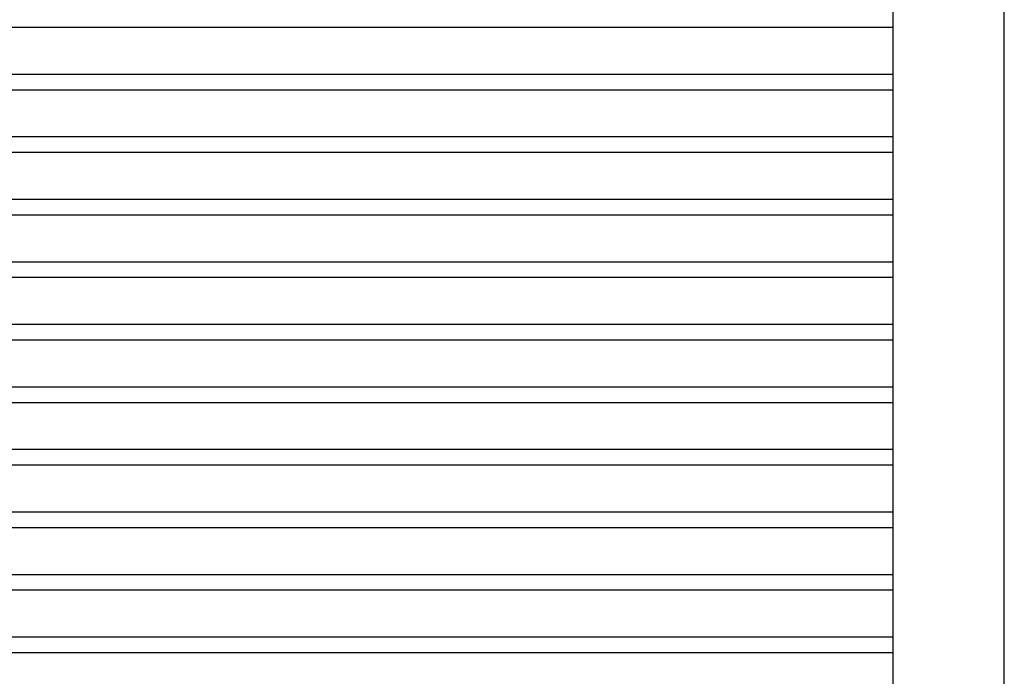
# Model space of a CAD drawing. Header units: inches. Extents: x 169.6 to 213.7, y 195.1 to 266.5.
# Tile 25 of 55: x 205 to 207, y 202.7 to 204.1. Entities that reach past the tile are written whole.
import ezdxf

# ---------------------------------------------------------------- set-up
doc = ezdxf.new("R2010")
doc.units = ezdxf.units.IN
doc.header["$LTSCALE"] = 0.25
doc.header["$MEASUREMENT"] = 0
doc.layers.add('RHX RH F.O.H.', color=7, linetype='Continuous')

msp = doc.modelspace()

# ---------------------------------------------------------------- linework, layer by layer
at = {"layer": 'RHX RH F.O.H.', "linetype": 'Continuous'}
for p, q in [((206.95728, 200.63334), (206.95728, 205.38334)), ((206.73515, 200.63334), (206.73515, 204.35209))]:
    msp.add_line(p, q, dxfattribs=at)
at = {"layer": 'RHX RH F.O.H.'}
for p, q in [((206.73515, 204.03841), (201.67265, 204.03841)), ((206.73515, 203.94466), (201.67265, 203.94466)), ((206.73515, 203.91341), (201.67265, 203.91341)), ((206.73515, 203.81966), (201.67265, 203.81966)), ((206.73515, 203.78841), (201.67265, 203.78841)), ((206.73515, 203.69466), (201.67265, 203.69466)), ((206.73515, 203.66341), (201.67265, 203.66341)), ((206.73515, 203.56966), (201.67265, 203.56966)), ((206.73515, 203.53841), (201.67265, 203.53841)), ((206.73515, 203.44466), (201.67265, 203.44466)), ((206.73515, 203.41341), (201.67265, 203.41341)), ((206.73515, 203.31966), (201.67265, 203.31966)), ((206.73515, 203.28841), (201.67265, 203.28841)), ((206.73515, 203.19466), (201.67265, 203.19466)), ((206.73515, 203.16341), (201.67265, 203.16341)), ((206.73515, 203.06966), (201.67265, 203.06966)), ((206.73515, 203.03841), (201.67265, 203.03841)), ((206.73515, 202.94466), (201.67265, 202.94466)), ((206.73515, 202.91341), (201.67265, 202.91341)), ((206.73515, 202.81966), (201.67265, 202.81966)), ((206.73515, 202.78841), (201.67265, 202.78841))]:
    msp.add_line(p, q, dxfattribs=at)

doc.saveas('drawing.dxf')
